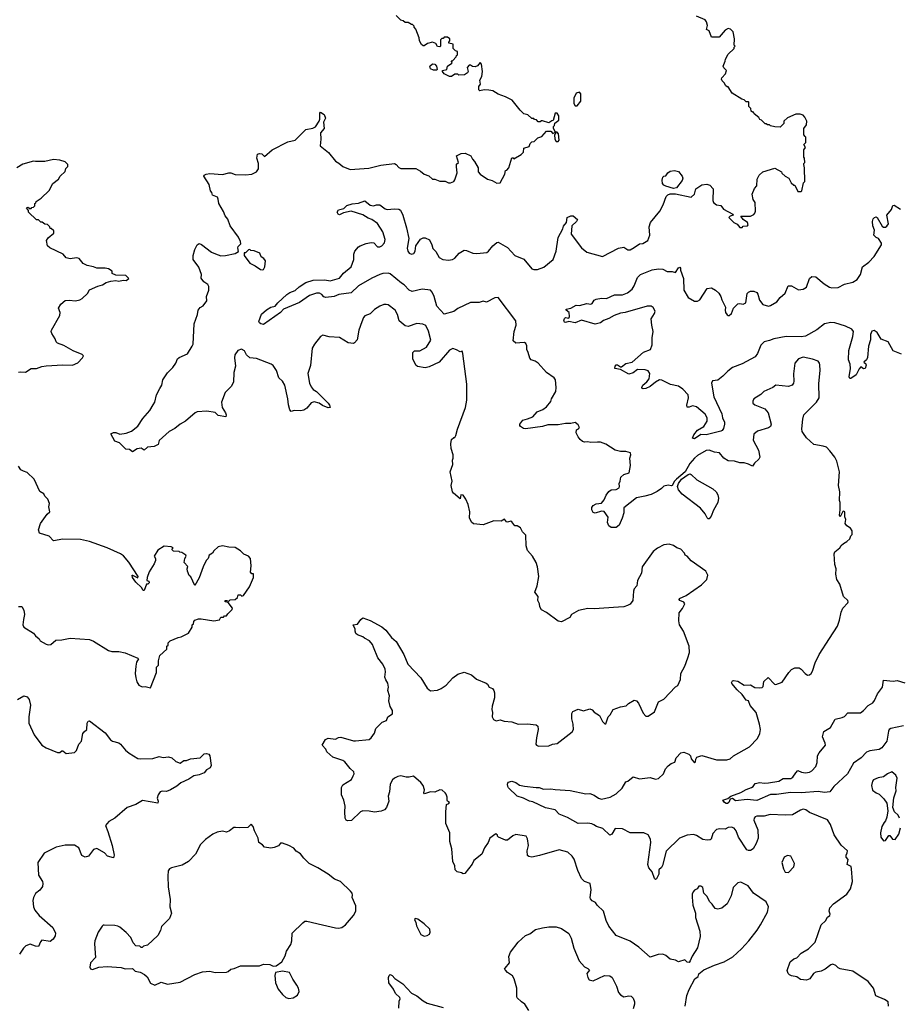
# Model space of a CAD drawing. Extents: x 2293878 to 2522763, y 823964 to 1006972.
# Tile 176 of 256: x 2369116 to 2377445, y 930082 to 939407. Entities that reach past the tile are written whole.
import ezdxf

# ---------------------------------------------------------------- set-up
doc = ezdxf.new("R2010")
doc.units = 0

msp = doc.modelspace()

# ---------------------------------------------------------------- linework, layer by layer
at = {"layer": '0CON20XD'}
for points in [[(2373253, 938013), (2373253, 938037), (2373270, 938055), (2373253, 938117), (2373295, 938140), (2373335, 938142.5), (2373386.4, 938116.4), (2373403.3, 938085), (2373423.3, 938065), (2373457.5, 938005), (2373457.5, 937965), (2373475, 937942.5), (2373545, 937897.5), (2373590, 937885), (2373635, 937860), (2373665, 937861.2), (2373710, 937945), (2373715, 937980), (2373728.3, 937981.7), (2373747.5, 938005), (2373775, 938100), (2373788.3, 938098.3), (2373795, 938090), (2373865, 938130), (2373887, 938153), (2373890.7, 938189.3), (2373940, 938205), (2373950, 938235), (2373965, 938250), (2373987.5, 938252.5), (2374021.7, 938288.3), (2374058.3, 938301.7), (2374105, 938350), (2374145, 938350), (2374165, 938330), (2374190, 938340), (2374170, 938375), (2374170, 938395), (2374180, 938405), (2374181.7, 938428.3), (2374220, 938455), (2374220, 938495), (2374205, 938520), (2374185, 938520), (2374168.3, 938451.7), (2374155, 938450), (2374125, 938430), (2374065, 938450), (2374055, 938450), (2374045, 938440), (2374025, 938440), (2374008.3, 938458.3), (2373991.7, 938461.7), (2373985, 938470), (2373965, 938470), (2373927, 938507), (2373890, 938515), (2373855, 938550), (2373780, 938645), (2373715, 938677.5), (2373645, 938702.5), (2373595, 938732.5), (2373558.3, 938738.3), (2373515, 938742.5), (2373472.5, 938732.5), (2373463, 938743), (2373462.5, 938775), (2373477.5, 938795), (2373472.5, 938835), (2373491.7, 938868.3), (2373497.5, 938915), (2373487.5, 938985), (2373475, 939000), (2373449.3, 938970.7), (2373429.3, 938960.7), (2373403, 938963), (2373385, 938977.5), (2373370, 938975), (2373352.5, 938955), (2373362.5, 938915), (2373356.4, 938903.6), (2373327, 938883), (2373275, 938880), (2373265, 938890), (2373235, 938890), (2373205, 938870), (2373185, 938870), (2373133.3, 938893.3), (2373117.5, 938915), (2373120, 938925), (2373160, 938935), (2373167.5, 938965), (2373207.5, 938995), (2373210, 939005), (2373201.7, 939018.3), (2373218.3, 939021.7), (2373250, 939055), (2373251.7, 939068.3), (2373260, 939075), (2373260, 939105), (2373241.7, 939111.7), (2373220, 939135), (2373220, 939175), (2373180, 939185), (2373180, 939195), (2373190, 939205), (2373190, 939225), (2373165, 939240), (2373135, 939240), (2373125, 939230), (2373111.7, 939228.3), (2373100, 939215), (2373100, 939155), (2373095, 939150), (2373071.7, 939151.7), (2373055, 939180), (2373025, 939192.5), (2372978.3, 939181.7), (2372945, 939160), (2372935, 939160), (2372920.7, 939170.7), (2372902.5, 939205), (2372897.5, 939235), (2372867, 939317), (2372850, 939335), (2372850, 939345), (2372835, 939360), (2372825, 939360), (2372795, 939380), (2372765, 939380), (2372747, 939397), (2372723, 939403), (2372680, 939445)], [(2376551.7, 938301.7), (2376540, 938315), (2376540, 938375), (2376565, 938410), (2376570, 938445), (2376551.2, 938485), (2376535, 938503.3), (2376505, 938513.3), (2376465, 938513.3), (2376385, 938478.8), (2376352.5, 938445), (2376350, 938425), (2376315, 938390), (2376265, 938392.5), (2376225, 938400), (2376215, 938410), (2376195, 938410), (2376185, 938420), (2376175, 938420), (2376140, 938455), (2376125, 938460), (2376115, 938480), (2376070, 938515), (2376065, 938530), (2376055, 938530), (2376041.7, 938541.7), (2376040, 938565), (2376020, 938585), (2376020, 938625), (2376015, 938630), (2375995, 938630), (2375977, 938647), (2375953.9, 938653.9), (2375860.7, 938710.7), (2375825, 938770), (2375815, 938770), (2375800.7, 938780.7), (2375785, 938810), (2375767, 938827), (2375760, 938845), (2375762.5, 938855), (2375797.5, 938895), (2375806.7, 938925), (2375781.7, 938951.7), (2375777.5, 938965), (2375797, 939013), (2375798.3, 939031.7), (2375825, 939080), (2375880, 939135), (2375880, 939145), (2375890, 939155), (2375880, 939165), (2375882.5, 939225), (2375871.7, 939291.7), (2375847, 939317), (2375825, 939322.5), (2375795, 939307.5), (2375738.3, 939241.7), (2375665, 939242.5), (2375645, 939300), (2375620, 939315), (2375627, 939353), (2375620, 939385), (2375607.5, 939405), (2375525, 939440)], [(2373035, 938927.5), (2373005, 938940), (2373000, 938965), (2373025, 938987.5), (2373047, 938987), (2373062.5, 938965), (2373070, 938935), (2373065, 938930), (2373035, 938927.5)], [(2374395, 938590), (2374427.5, 938635), (2374430, 938705), (2374415, 938720), (2374385, 938710), (2374362.5, 938665), (2374363, 938613), (2374375, 938592.5), (2374395, 938590)], [(2372274, 932245), (2372281.2, 932265), (2372278.8, 932285), (2372244, 932314), (2372195, 932377.5), (2372175, 932390), (2372081.7, 932421.7), (2372023.6, 932473.6), (2372015, 932500), (2371980, 932535), (2372011.2, 932588.8), (2372035, 932603.8), (2372105, 932592.5), (2372135, 932610), (2372155, 932613.3), (2372275, 932577.5), (2372295, 932576.7), (2372425, 932591.2), (2372443.3, 932605), (2372475, 932650), (2372487.5, 932695), (2372547, 932753), (2372589.3, 932770.7), (2372602.5, 932805), (2372645, 932832.5), (2372646.2, 932865), (2372624.1, 932904.1), (2372611.2, 932955), (2372616.7, 933005), (2372601.2, 933055), (2372606.2, 933085), (2372602, 933125), (2372581.2, 933155), (2372571.7, 933181.7), (2372579.2, 933230.8), (2372577, 933257), (2372554, 933305), (2372508, 933365), (2372464.3, 933464.3), (2372455, 933490), (2372428.8, 933525), (2372379.2, 933549.2), (2372364, 933564), (2372315, 933580.8), (2372300, 933595), (2372291.2, 933615), (2372292.5, 933635), (2372273, 933677), (2372315, 933682.5), (2372345, 933727.5), (2372365, 933743.3), (2372435, 933716.7), (2372545, 933657.5), (2372582, 933625), (2372635, 933556.2), (2372679.1, 933519.1), (2372754.4, 933395), (2372792, 933305), (2372913.4, 933173.4), (2372972.5, 933075), (2373005, 933052.5), (2373073, 933057), (2373106.1, 933073.9), (2373152.5, 933105), (2373217.5, 933175), (2373265, 933210), (2373325, 933226.7), (2373395, 933203.3), (2373440.3, 933160.3), (2373532.3, 933122.3), (2373543.8, 933113.8), (2373560, 933085), (2373592, 933072), (2373606.2, 933055), (2373612.3, 933032.3), (2373610.8, 932985), (2373588.8, 932905), (2373586.7, 932875), (2373592.5, 932845), (2373590, 932805), (2373600.7, 932780.7), (2373627, 932767), (2373665, 932776), (2373704.5, 932764.5), (2373775, 932757.5), (2373835, 932736.5), (2373925, 932738.1), (2374005, 932730), (2374021.2, 932715), (2374025.8, 932685), (2374008, 932605), (2374002.5, 932545), (2374010, 932535), (2374028.3, 932528.3), (2374125, 932528.8), (2374160, 932545), (2374205, 932550.8), (2374347.6, 932662.4), (2374360, 932685), (2374356.4, 932736.4), (2374342.5, 932785), (2374343.8, 932835), (2374353.3, 932855), (2374405, 932876.2), (2374455, 932862.5), (2374515, 932880), (2374535, 932872.5), (2374555, 932848.8), (2374605, 932816.7), (2374635, 932760), (2374655, 932737.5), (2374665, 932740), (2374686.7, 932805), (2374708, 932825), (2374735.5, 932874.5), (2374805, 932899.2), (2374859.5, 932910.5), (2374879.5, 932930.5), (2374935, 932961.2), (2374955, 932956.7), (2374973.8, 932935), (2375019.1, 932839.1), (2375045, 932810), (2375065, 932810), (2375125, 932853.3), (2375164.3, 932945.7), (2375215, 932973.3), (2375325, 933087.5), (2375348.3, 933101.7), (2375371.7, 933158.3), (2375374.5, 933215.5), (2375413.9, 933286.1), (2375443.3, 933365), (2375456.7, 933415), (2375453.3, 933475), (2375400, 933615), (2375363.8, 933675), (2375356.2, 933713.8), (2375359.5, 933790.5), (2375390.7, 933829.3), (2375412.5, 933875), (2375405, 933890), (2375366, 933905), (2375360, 933915), (2375363.8, 933925), (2375425, 933954), (2375572.5, 934055), (2375622.5, 934105), (2375630, 934145), (2375613, 934183), (2375472.3, 934282.3), (2375435, 934326.7), (2375417, 934337), (2375410, 934355), (2375375, 934391.2), (2375336.4, 934406.4), (2375305, 934427.5), (2375265, 934440), (2375215, 934432.5), (2375155, 934403.3), (2375115, 934370), (2375008.8, 934225), (2375002, 934165), (2374966.2, 934095), (2374960, 934045), (2374934.2, 934015.8), (2374926.7, 933995), (2374920, 933905), (2374895, 933873.3), (2374871.7, 933858.3), (2374835, 933846.2), (2374785, 933842), (2374555, 933827.5), (2374495, 933830), (2374407, 933813), (2374340, 933775), (2374323.8, 933746.2), (2374245, 933705.8), (2374215, 933710), (2374105, 933792), (2374057, 933817), (2374039.2, 933845), (2374037.1, 933875), (2374022, 933905), (2374026, 933945), (2373993.8, 933985), (2374016.1, 934043.9), (2374030, 934135), (2374020, 934225), (2374007.5, 934265), (2373972.5, 934325), (2373925, 934380), (2373910, 934425), (2373907.5, 934525), (2373876.4, 934556.4), (2373856.7, 934595), (2373825, 934612.5), (2373802.5, 934615), (2373775, 934652.5), (2373765, 934657.5), (2373735, 934647.5), (2373725, 934652.5), (2373705, 934677.5), (2373673, 934657), (2373605, 934662.5), (2373505, 934622), (2373413.6, 934633.6), (2373395, 934647.5), (2373375, 934690), (2373376.7, 934745), (2373362, 934815), (2373341.2, 934865), (2373315, 934903.3), (2373293.6, 934906.4), (2373285, 934870), (2373222.3, 934922.3), (2373214.3, 934934.3), (2373201.4, 934995), (2373209.2, 935035), (2373190.9, 935125), (2373215.6, 935194.4), (2373214.3, 935235.7), (2373220, 935255), (2373218.9, 935285), (2373200.6, 935345), (2373198.8, 935391.2), (2373205, 935430), (2373225, 935450), (2373235, 935450), (2373245, 935470), (2373260, 935530), (2373337.1, 935735), (2373349.4, 935805), (2373348.6, 935955), (2373312.5, 936245), (2373305, 936267.5), (2373285, 936262.5), (2373250.8, 936280.8), (2373217, 936293), (2373185, 936276.7), (2373088, 936165), (2372991.7, 936118.3), (2372955, 936109.2), (2372881.7, 936121.7), (2372865.8, 936135.8), (2372838, 936195), (2372838.8, 936255), (2372855, 936271.2), (2372905, 936271.4), (2372966.7, 936305), (2373008, 936372), (2372987.8, 936457.8), (2372961.1, 936511.1), (2372933.2, 936523.2), (2372875, 936528.6), (2372795, 936501.9), (2372765, 936507.1), (2372708.9, 936555), (2372694.4, 936614.4), (2372670, 936655), (2372605, 936706), (2372585, 936710.8), (2372565, 936710), (2372525, 936694), (2372475, 936661.2), (2372435, 936622.5), (2372385, 936600.8), (2372370.8, 936585), (2372355, 936546.7), (2372326.2, 936465), (2372309.5, 936375), (2372285, 936345.6), (2372275, 936341.1), (2372226.7, 936345), (2372145, 936397.1), (2372045, 936402), (2371985, 936418.1), (2371965, 936406.2), (2371906, 936335), (2371885.7, 936295), (2371868.3, 936131.7), (2371844.6, 936055.4), (2371858.2, 935965), (2371875, 935930), (2371895, 935906), (2371925.8, 935885), (2372035.3, 935775.3), (2372050, 935755), (2372055, 935733.3), (2372035, 935731.9), (2371982.7, 935752.7), (2371950, 935775), (2371905, 935787.8), (2371875, 935779.2), (2371833, 935727), (2371805, 935708.5), (2371775, 935702.9), (2371715, 935704.2), (2371685, 935696.7), (2371675, 935712.5), (2371660.3, 935760.3), (2371655.7, 935815), (2371626.9, 935945), (2371603.3, 935985), (2371570, 936015), (2371548, 936085), (2371515, 936132.5), (2371495.9, 936145.9), (2371357.3, 936197.3), (2371295, 936206), (2371262.6, 936232.6), (2371245, 936270), (2371215, 936286.2), (2371180, 936275), (2371153, 936233), (2371149.4, 936205), (2371157.5, 936125), (2371141.9, 936065), (2371140, 935975), (2371117.9, 935932.1), (2371062, 935875), (2371025.8, 935785), (2371031.2, 935735), (2371065, 935682.5), (2371070, 935665), (2371066.2, 935645), (2370995, 935658.9), (2370965, 935687.5), (2370889.1, 935699.1), (2370795, 935694.5), (2370775.8, 935685), (2370685.4, 935604.6), (2370634.6, 935575.4), (2370585, 935534.3), (2370531.7, 935508.3), (2370437.5, 935422.5), (2370426.2, 935385), (2370390, 935365), (2370325, 935360), (2370295, 935330), (2370265, 935347.5), (2370228.3, 935341.7), (2370185, 935313.3), (2370155, 935337.5), (2370119.3, 935339.3), (2370060, 935400), (2370016.1, 935416.1), (2369977.5, 935485), (2370005, 935498), (2370025, 935498), (2370065, 935481.2), (2370125, 935491.4), (2370175, 935509.2), (2370235, 935558), (2370280.9, 935629.1), (2370348, 935705), (2370380.9, 935759.1), (2370395.6, 935785), (2370412.5, 935855), (2370442, 935915), (2370460, 935945), (2370471.2, 935995), (2370515, 936063.8), (2370565, 936113.3), (2370593.3, 936155), (2370610, 936195), (2370625, 936208.8), (2370705, 936243.3), (2370750, 936315), (2370757.5, 936335), (2370767.9, 936527.9), (2370798.9, 936615), (2370804.4, 936655), (2370825, 936682), (2370852.7, 936697.3), (2370886.7, 936745), (2370883.8, 936785), (2370906.2, 936845), (2370905, 936880), (2370897.5, 936897.5), (2370860, 936925), (2370835, 936960), (2370836.2, 936995), (2370812.2, 937062.2), (2370758.8, 937135), (2370756.7, 937175), (2370775, 937230), (2370797.5, 937275), (2370815, 937287.5), (2370838.3, 937278.3), (2370932.5, 937205), (2370968.3, 937188.3), (2371021.7, 937171.7), (2371065.9, 937174.1), (2371155, 937192.5), (2371188.3, 937211.7), (2371180, 937245), (2371185, 937260), (2371210, 937285), (2371207.5, 937305), (2371186.1, 937346.1), (2371107.5, 937455), (2371087.7, 937517.7), (2371060.3, 937550.3), (2371045, 937590), (2371001.2, 937665), (2370996.4, 937706.4), (2370987.5, 937725), (2370942.5, 937745), (2370935, 937770), (2370922.5, 937785), (2370910, 937845), (2370860, 937925), (2370862.5, 937935), (2370880, 937945), (2370915, 937950), (2371035, 937940), (2371095, 937957.5), (2371116.4, 937956.4), (2371155, 937940), (2371255, 937936.7), (2371315, 937943.8), (2371357.5, 937965), (2371376.7, 937995), (2371376.7, 938045), (2371360, 938095), (2371367, 938133), (2371385, 938140), (2371407, 938137), (2371435, 938112.5), (2371507.5, 938175), (2371655, 938250.8), (2371725.5, 938264.5), (2371779.2, 938320.8), (2371823.9, 938366.1), (2371891.7, 938378.3), (2371916.4, 938393.6), (2371950, 938445), (2371956.7, 938465), (2371958.3, 938521.7), (2371965, 938530), (2371997.9, 938507.9), (2372010, 938475), (2371991.2, 938435), (2371998.8, 938375), (2371962.5, 938335), (2371966.2, 938275), (2371961.2, 938211.2), (2372039.3, 938149.3), (2372105, 938067.5), (2372138.3, 938048.3), (2372175, 938016.7), (2372245, 937986.7), (2372420.7, 937999.3), (2372535, 938027.5), (2372665, 938043.8), (2372681.2, 938035), (2372705.7, 938005.7), (2372725, 937996), (2372867, 937997), (2372911.9, 937971.9), (2372945, 937943.3), (2372988.3, 937928.3), (2373025, 937897.5), (2373046.4, 937896.4), (2373095, 937876.7), (2373145, 937877.5), (2373175, 937862.5), (2373195, 937862.5), (2373225, 937873.3), (2373235, 937890), (2373258, 937955), (2373253, 938013)], [(2376782.9, 933547.1), (2376857.7, 933662.3), (2376879.3, 933720.7), (2376893.6, 933796.4), (2376910, 933835), (2376956.4, 933883.6), (2376960, 933895), (2376956.4, 933906.4), (2376917.5, 933945), (2376881.7, 934061.7), (2376852.5, 934105), (2376842.5, 934155), (2376847.5, 934205), (2376833, 934247), (2376827, 934347), (2376834.1, 934365.9), (2376882.5, 934405), (2376893.6, 934426.4), (2376915, 934447.5), (2376946.1, 934463.9), (2376975, 934490), (2376985, 934520), (2376997, 934533), (2376997.5, 934565), (2376983, 934593), (2376947.5, 934615), (2376932.5, 934635), (2376937.5, 934675), (2376929.3, 934699.3), (2376927.5, 934745), (2376915, 934752.5), (2376910.7, 934749.3), (2376885, 934700), (2376877.5, 934715), (2376883.3, 934765), (2376883, 934833), (2376877.5, 934855), (2376882.5, 934935), (2376870, 934995), (2376877.5, 935125), (2376852.5, 935225), (2376832.5, 935265), (2376787.5, 935325), (2376755, 935357.5), (2376725, 935369.2), (2376636.7, 935385), (2376565, 935446.7), (2376537.1, 935487.1), (2376525.7, 935505.7), (2376523, 935533), (2376530, 935625), (2376542, 935665), (2376661.2, 935785), (2376684.1, 935825.9), (2376681.7, 935961.7), (2376694, 936085), (2376693, 936137), (2376688.8, 936155), (2376675, 936173.3), (2376622.7, 936192.7), (2376535, 936211.9), (2376488.8, 936195), (2376456.2, 936155), (2376443.9, 936053.9), (2376445.9, 935984.1), (2376443.3, 935965), (2376430, 935945), (2376395, 935934), (2376275, 935946.7), (2376247.5, 935925), (2376162.5, 935885), (2376132.3, 935857.7), (2376067.5, 935815), (2376056.7, 935795), (2376058.8, 935775), (2376075, 935758), (2376170.2, 935720.2), (2376203.7, 935683.7), (2376230, 935575), (2376225.4, 935554.6), (2376205, 935541.9), (2376101.3, 935508.7), (2376067, 935483), (2376061.9, 935425), (2376111.1, 935331.1), (2376123.1, 935265), (2376115.5, 935244.5), (2376074.5, 935205.5), (2376055, 935177.5), (2376015, 935199.1), (2375975, 935209.1), (2375935, 935210), (2375885, 935224.5), (2375825, 935228.8), (2375783, 935253), (2375742.5, 935305), (2375695, 935311.9), (2375645, 935330), (2375615, 935325.5), (2375535, 935280.6), (2375505.7, 935255), (2375461.1, 935205), (2375415.8, 935124.2), (2375334.1, 935055.9), (2375315.4, 935035), (2375295, 934997.1), (2375285, 934993.1), (2375255, 934999.4), (2375215, 934990.8), (2375194.3, 934965.7), (2375151.1, 934938.9), (2375095, 934911.1), (2375035, 934894.4), (2374955, 934878.6), (2374836.7, 934785), (2374835.8, 934735.8), (2374820.6, 934685), (2374790.9, 934619.1), (2374765, 934598), (2374715, 934596.7), (2374693.2, 934613.2), (2374680, 934645), (2374687.5, 934695), (2374648.8, 934748.8), (2374625, 934752), (2374565, 934732), (2374545, 934741.2), (2374531.9, 934765), (2374533.6, 934786.4), (2374545, 934806), (2374575, 934822), (2374625, 934827.5), (2374650.9, 934859.1), (2374669.4, 934905), (2374695, 934938), (2374715, 934954), (2374765, 934957.5), (2374790.8, 934975), (2374795.9, 934985.9), (2374791.2, 935015), (2374801.2, 935035), (2374808.6, 935075), (2374835, 935099.4), (2374886.2, 935115), (2374900, 935185), (2374892.5, 935255), (2374902.5, 935285), (2374900, 935305), (2374855, 935316.7), (2374805, 935316.2), (2374755, 935330), (2374667, 935387), (2374615, 935406.2), (2374586.1, 935406.1), (2374525, 935402), (2374495, 935410), (2374465, 935406.2), (2374445, 935413.3), (2374422.3, 935432.3), (2374402.5, 935455), (2374383.3, 935495), (2374387, 935523), (2374408.3, 935531.7), (2374417.5, 935545), (2374405, 935570), (2374375, 935592.5), (2374335, 935583.8), (2374285, 935584.2), (2374215, 935568.6), (2374115, 935570), (2374065, 935555.6), (2373905, 935532.5), (2373887.5, 935535), (2373857.5, 935555), (2373850, 935565), (2373852.5, 935575), (2373880, 935615), (2373925, 935625.8), (2373973.2, 935646.8), (2374015.7, 935694.3), (2374070, 935715), (2374105, 935742), (2374145, 935792.5), (2374150, 935815), (2374192.5, 935885), (2374196.7, 935925), (2374187.5, 935995), (2374177.5, 936015), (2374105, 936066.7), (2374025, 936152.5), (2373995, 936172.5), (2373960, 936185), (2373945, 936200), (2373931.2, 936255), (2373916.7, 936285), (2373918.3, 936318.3), (2373909.5, 936339.5), (2373895, 936348.8), (2373850, 936345), (2373813.6, 936343.6), (2373788, 936365), (2373798.9, 936455), (2373817.3, 936515), (2373814.3, 936555), (2373645.5, 936775.5), (2373615, 936773.5), (2373535, 936730.8), (2373505, 936740.4), (2373465, 936728.2), (2373382.9, 936727.1), (2373265, 936671.5), (2373225, 936644.4), (2373135, 936617.5), (2373065, 936694.4), (2373040.8, 936785), (2373022, 936825), (2373005.5, 936845), (2372925, 936854.7), (2372831.7, 936831.7), (2372805, 936844), (2372756.4, 936895), (2372731, 936911), (2372625, 936999.6), (2372605, 937005.2), (2372555, 937003), (2372524.8, 936995.2), (2372451.3, 936958.7), (2372323.8, 936886.2), (2372255, 936818.9), (2372136.6, 936803.4), (2372093.3, 936786.7), (2372015, 936776.9), (2371995, 936780.8), (2371975, 936805.6), (2371955, 936818.1), (2371925, 936817.8), (2371858.8, 936795), (2371765, 936728.1), (2371615, 936664), (2371586.2, 936635), (2371425, 936521.1), (2371397.4, 936527.4), (2371386.2, 936535), (2371381.2, 936548.8), (2371405, 936617.5), (2371452.1, 936657.9), (2371495, 936683.1), (2371535.4, 936694.6), (2371560, 936725), (2371645.7, 936805), (2371675, 936823.5), (2371725, 936842.5), (2371762.6, 936877.4), (2371825, 936918.5), (2371895, 936938.8), (2372005, 936941.8), (2372055, 936934.5), (2372142.5, 936957.5), (2372182.7, 937007.3), (2372252.8, 937067.2), (2372278.9, 937135), (2372280, 937185), (2372289.2, 937215), (2372324, 937255), (2372340, 937265), (2372395, 937288), (2372445, 937296.2), (2372467.5, 937295), (2372504.3, 937254.3), (2372525, 937254.2), (2372543.8, 937265), (2372569.2, 937295), (2372577.5, 937325), (2372555, 937398.8), (2372505, 937478.1), (2372451.2, 937515), (2372415, 937528.5), (2372365, 937559.4), (2372255, 937594.3), (2372182.7, 937577.3), (2372145, 937560), (2372132.5, 937565), (2372121.2, 937585), (2372133.8, 937605), (2372185, 937618.8), (2372213.5, 937646.5), (2372265, 937663.1), (2372325, 937668), (2372385, 937690.6), (2372435, 937650.8), (2372465, 937642.5), (2372495, 937654.2), (2372525, 937654), (2372575, 937615.7), (2372595, 937608.1), (2372665.6, 937615.6), (2372705, 937612.5), (2372721.7, 937601.7), (2372744.3, 937555), (2372777.1, 937435), (2372798.8, 937335), (2372784.2, 937244.2), (2372790, 937215), (2372803.8, 937195), (2372825, 937186.2), (2372847.7, 937192.3), (2372861.2, 937215), (2372867.5, 937265), (2372912.3, 937327.7), (2372935, 937341.2), (2372955, 937342), (2372995, 937322), (2373017.8, 937275), (2373028.9, 937238.9), (2373055, 937211.2), (2373086.2, 937155), (2373122.5, 937135), (2373175, 937128.8), (2373215, 937136.7), (2373235, 937148.8), (2373276.7, 937195), (2373325, 937224), (2373345, 937222), (2373405, 937197.1), (2373445, 937191.4), (2373537.3, 937202.7), (2373555, 937213.8), (2373596.4, 937263.6), (2373635, 937297.5), (2373645, 937300), (2373735, 937250), (2373804.2, 937174.2), (2373888.2, 937138.2), (2373965, 937047.1), (2373985, 937040), (2374018.3, 937041.7), (2374078.1, 937061.9), (2374165.6, 937134.4), (2374194.1, 937214.1), (2374214.2, 937345), (2374258, 937425), (2374265, 937450), (2374293.8, 937485), (2374300, 937535), (2374335, 937550), (2374355, 937550), (2374397.5, 937515), (2374386.7, 937495), (2374343.3, 937455), (2374336.7, 937375), (2374436.7, 937245), (2374485, 937206.7), (2374635, 937164), (2374785, 937243.3), (2374835, 937252.5), (2374875, 937227.5), (2374895, 937227.5), (2374935, 937248.8), (2374983.3, 937285), (2375015, 937287.5), (2375064.1, 937315.9), (2375081.2, 937365), (2375077.5, 937445), (2375088.1, 937485), (2375177.1, 937595), (2375207.6, 937652.4), (2375238.5, 937731.5), (2375251.9, 937748.1), (2375275, 937758.8), (2375325, 937758), (2375475, 937727.5), (2375506.1, 937753.9), (2375510.5, 937780.5), (2375518.8, 937805), (2375575, 937843.5), (2375620.6, 937850.6), (2375650.9, 937840.9), (2375681.4, 937805), (2375680, 937695), (2375686.7, 937675), (2375715, 937652), (2375755, 937646.7), (2375781.2, 937611.2), (2375867.5, 937565), (2375870, 937555), (2375843, 937547), (2375830, 937535), (2375877.5, 937485), (2375909.3, 937469.3), (2375935, 937440), (2375955, 937440), (2375965, 937450), (2376007, 937453), (2376012.5, 937465), (2376007.5, 937485), (2375967.5, 937515), (2375942.5, 937545), (2376035, 937546.7), (2376068.3, 937561.7), (2376076.7, 937573.3), (2376082.5, 937595), (2376080, 937675), (2376060, 937705), (2376052.5, 937755), (2376073, 937807), (2376096.4, 937833.6), (2376097.5, 937895), (2376117, 937933), (2376153, 937967), (2376265, 938000), (2376330, 937965), (2376333.6, 937953.6), (2376363.6, 937923.6), (2376400, 937905), (2376420.7, 937860.7), (2376445, 937840), (2376455, 937840), (2376485, 937780), (2376515, 937780), (2376520, 937785), (2376538.3, 937861.7), (2376550, 937875), (2376547.5, 938005), (2376540, 938035), (2376540, 938045), (2376550, 938055), (2376547.5, 938095), (2376540, 938105), (2376540, 938175), (2376557.5, 938195), (2376540, 938225), (2376560, 938245), (2376560, 938295), (2376551.7, 938301.7)], [(2374215, 938253.3), (2374222.5, 938265), (2374216.7, 938325), (2374205, 938340), (2374190, 938340), (2374190, 938325), (2374180, 938315), (2374182.5, 938275), (2374193.9, 938253.9), (2374215, 938253.3)], [(2369105, 936067.5), (2369125, 936072.5), (2369171.7, 936068.3), (2369225, 936102.5), (2369275, 936103.3), (2369325, 936122.5), (2369365, 936130), (2369525, 936138.8), (2369616.1, 936133.9), (2369665, 936157.5), (2369710, 936205), (2369720, 936225), (2369707, 936237), (2369622.3, 936272.3), (2369535, 936321.2), (2369475, 936342.5), (2369462.5, 936355), (2369452.5, 936385), (2369420, 936435), (2369413.8, 936455), (2369416.7, 936465), (2369495.8, 936604.2), (2369498.8, 936635), (2369483.3, 936675), (2369505, 936712.5), (2369545, 936746.7), (2369585, 936750), (2369645, 936743.8), (2369685.9, 936754.1), (2369707.5, 936765), (2369757.5, 936815), (2369775, 936847.5), (2369855, 936882.5), (2369900, 936895), (2369935, 936917.5), (2369978.3, 936931.7), (2370025, 936937.5), (2370055, 936930), (2370095, 936940), (2370125, 936937.5), (2370150, 936955), (2370120, 936985), (2370025, 936986.7), (2369991.7, 937001.7), (2369990, 937025), (2369956.4, 937046.4), (2369925, 937052.5), (2369845, 937052.5), (2369815, 937067.5), (2369755, 937077.5), (2369717, 937097), (2369680, 937145), (2369655, 937150), (2369595, 937143.3), (2369555, 937152.5), (2369526.1, 937186.1), (2369400, 937245), (2369380, 937265), (2369370, 937315), (2369385, 937340), (2369440, 937385), (2369438.3, 937408.3), (2369415, 937430), (2369405, 937430), (2369400, 937445), (2369378.3, 937468.3), (2369355, 937470), (2369328.3, 937488.3), (2369315, 937490), (2369295, 937510), (2369275, 937510), (2369200, 937585), (2369198.3, 937598.3), (2369180, 937625), (2369195, 937630), (2369205, 937620), (2369225, 937620), (2369231.7, 937628.3), (2369245, 937630), (2369260, 937645), (2369260, 937665), (2369268.3, 937671.7), (2369270, 937685), (2369320, 937715), (2369395, 937790), (2369430, 937855), (2369483, 937897), (2369500, 937925), (2369545, 937970), (2369553, 937997), (2369570, 938015), (2369570, 938035), (2369545, 938060), (2369495, 938077.5), (2369435, 938082.5), (2369355, 938062.5), (2369265, 938062.5), (2369245, 938067.5), (2369145, 938037.5), (2369090, 938005)], [(2375305, 937809.4), (2375235, 937828.9), (2375215, 937839.4), (2375201.8, 937855), (2375198.3, 937888.3), (2375205, 937914), (2375215, 937924.3), (2375235, 937926.7), (2375251.4, 937955), (2375275, 937973.5), (2375315, 937978.2), (2375355, 937968.9), (2375389.6, 937925), (2375394.3, 937905), (2375389.2, 937885), (2375335, 937814), (2375305, 937809.4)], [(2377465, 936239.2), (2377385, 936270), (2377338.8, 936355), (2377272.7, 936382.7), (2377236, 936445), (2377205, 936463.8), (2377185, 936456.7), (2377172.5, 936425), (2377172, 936375), (2377152, 936315), (2377143, 936207), (2377133.3, 936186.7), (2377110, 936165), (2377127, 936147), (2377130, 936135), (2377120, 936105), (2377105, 936100), (2377081.7, 936118.3), (2377065, 936100), (2377035.9, 936044.1), (2376985, 936007.5), (2376975, 936010), (2376971.2, 936025), (2376982.5, 936105), (2376980, 936145), (2376964.3, 936185), (2376965.8, 936275), (2377005.6, 936405), (2377010, 936455), (2376994.4, 936475), (2376935, 936504.6), (2376835, 936535.3), (2376795, 936539.7), (2376736, 936525), (2376665, 936468.6), (2376555, 936408.9), (2376515, 936402.2), (2376372.6, 936407.4), (2376255.4, 936384.6), (2376215, 936367.1), (2376164.4, 936355.6), (2376134.5, 936325.5), (2376101.4, 936245), (2376078.8, 936215), (2375955, 936146.7), (2375865, 936113.1), (2375822, 936078), (2375775, 936030), (2375726.1, 935993.9), (2375675, 935987.5), (2375666.4, 935963.6), (2375688.9, 935835), (2375763.5, 935675), (2375771.1, 935635), (2375788.1, 935595), (2375790.6, 935575), (2375780.6, 935535), (2375766, 935515), (2375755, 935510.8), (2375615, 935474.6), (2375565, 935477.5), (2375505, 935436.2), (2375486.7, 935445), (2375499.2, 935475), (2375535, 935518.9), (2375594.4, 935555), (2375626.4, 935605), (2375625.4, 935635.4), (2375605, 935670), (2375525, 935742), (2375485, 935750), (2375455, 935736.2), (2375435, 935737.5), (2375432, 935755), (2375448.1, 935825), (2375444, 935855), (2375395, 935908.8), (2375355, 935936.2), (2375277, 935953), (2375195, 935993.8), (2375175, 935996), (2375135, 935974), (2375085, 935934.2), (2375045, 935914.2), (2375019.5, 935909.5), (2375010, 935915), (2375008, 935925), (2375015.9, 935944.1), (2375055, 935978), (2375076, 936005), (2375081.2, 936055), (2375065, 936081.2), (2375039.5, 936089.5), (2374965, 936093.8), (2374925, 936064), (2374885, 936050), (2374803.9, 936093.9), (2374750, 936105), (2374753, 936127), (2374763, 936137), (2374775, 936137.5), (2374805, 936120), (2374815, 936120), (2374855, 936150), (2374915, 936162), (2375021.2, 936258.8), (2375087.5, 936285), (2375103, 936327), (2375102.9, 936395), (2375114.3, 936455), (2375100.8, 936515), (2375096, 936575), (2375127.1, 936625), (2375132.9, 936645), (2375115, 936682.5), (2375095, 936694.3), (2375057, 936693), (2374847.3, 936632.7), (2374805, 936626.9), (2374743.3, 936606.7), (2374695, 936575.6), (2374645, 936559.4), (2374614.3, 936535), (2374565, 936522.9), (2374435, 936560), (2374375, 936535.6), (2374315, 936550), (2374285, 936540), (2374275, 936543.3), (2374267.5, 936555), (2374273.6, 936576.4), (2374285, 936587.5), (2374315, 936580), (2374322.5, 936595), (2374317.5, 936635), (2374290, 936655), (2374290, 936665), (2374335, 936673.8), (2374385, 936702), (2374415, 936701.2), (2374485, 936717.5), (2374525, 936714), (2374535, 936718.8), (2374555, 936749.4), (2374575, 936759.1), (2374625, 936768.5), (2374673.1, 936766.9), (2374747.5, 936802.5), (2374825, 936800.5), (2374871.3, 936818.7), (2374914.4, 936855), (2374935, 936886.2), (2374965.6, 936965), (2374992.9, 936995), (2375105, 937038.9), (2375165, 937047.3), (2375205, 937044.2), (2375245, 937022), (2375295, 937022), (2375325, 937013.8), (2375355, 937057.5), (2375365, 937062.5), (2375372.5, 937055), (2375373.3, 937035), (2375401.1, 936955), (2375404.2, 936845), (2375444.5, 936774.5), (2375505, 936742), (2375535, 936742.5), (2375556.6, 936753.4), (2375625, 936862.5), (2375665, 936866.7), (2375704.1, 936844.1), (2375735.7, 936815.7), (2375755.7, 936785.7), (2375764.4, 936754.4), (2375800, 936685), (2375794.2, 936655.8), (2375799.2, 936635), (2375813, 936613), (2375825, 936606.7), (2375835, 936606.7), (2375855, 936623.8), (2375873.3, 936675), (2375914.4, 936715.6), (2375935, 936719.2), (2375965.8, 936714.2), (2375990, 936725), (2376004.4, 936815), (2376015, 936827.1), (2376035, 936834.4), (2376066.3, 936836.3), (2376094.5, 936824.5), (2376105, 936806.7), (2376120.3, 936750.3), (2376151.1, 936711.1), (2376205, 936693.6), (2376225, 936700.4), (2376285.7, 936735), (2376315, 936775.8), (2376362.8, 936817.2), (2376392.9, 936887.1), (2376425, 936885.6), (2376489.4, 936849.4), (2376535, 936854.7), (2376565.5, 936875), (2376595.4, 936954.6), (2376616.4, 936973.6), (2376655, 936971.5), (2376731.9, 936905), (2376785, 936873.6), (2376805, 936868.2), (2376865, 936869.5), (2376925, 936902.7), (2377005, 936919.6), (2377044.7, 936945.3), (2377076.6, 936993.4), (2377096, 937065), (2377155, 937112), (2377206, 937165), (2377276.7, 937275), (2377275, 937290), (2377247.5, 937335), (2377223.9, 937343.9), (2377203.3, 937365), (2377208.8, 937415), (2377194.1, 937454.1), (2377192, 937495), (2377198, 937522), (2377210, 937535), (2377225, 937538.8), (2377235, 937533.8), (2377282.3, 937452.3), (2377295, 937442.5), (2377315, 937443.3), (2377325, 937450), (2377343.3, 937475), (2377327.5, 937555), (2377370.5, 937609.5), (2377383.9, 937646.1), (2377395, 937650), (2377455, 937611.2)], [(2371415, 937037.5), (2371425, 937042.5), (2371436.7, 937065), (2371443, 937123), (2371426.4, 937146.4), (2371401.7, 937161.7), (2371390, 937195), (2371335, 937217.5), (2371305, 937220), (2371295, 937230), (2371281.7, 937228.3), (2371255, 937200), (2371241.7, 937198.3), (2371240, 937175), (2371295, 937102.5), (2371346.1, 937076.1), (2371395, 937040), (2371415, 937037.5)], [(2369105, 933851.2), (2369135, 933850), (2369155.8, 933815.8), (2369162, 933775), (2369152.3, 933727.7), (2369146.2, 933675), (2369154.1, 933654.1), (2369245, 933597.5), (2369265, 933572.5), (2369300, 933545), (2369310, 933525), (2369365, 933493.3), (2369385, 933486.7), (2369411.7, 933488.3), (2369458.3, 933531.7), (2369515, 933533.3), (2369595, 933549.2), (2369775, 933536.7), (2369815, 933522.5), (2369955, 933433.8), (2369987, 933423), (2370055, 933423.3), (2370115, 933411.2), (2370235, 933360), (2370240, 933355), (2370223, 933323), (2370213.8, 933285), (2370208.8, 933215), (2370213.9, 933173.9), (2370223.3, 933135), (2370243.3, 933105), (2370275, 933087.5), (2370305, 933092.5), (2370355, 933080), (2370410, 933225), (2370410, 933275), (2370430, 933295), (2370430, 933335), (2370442.5, 933385), (2370510, 933445), (2370510, 933475), (2370520, 933485), (2370520, 933505), (2370540, 933525), (2370615, 933557.5), (2370645, 933562.5), (2370715, 933597.5), (2370750, 933655), (2370750, 933675), (2370760, 933685), (2370763, 933707), (2370775, 933720), (2370808.3, 933731.7), (2370835, 933732.5), (2370955, 933712.5), (2371007, 933723), (2371021.7, 933748.3), (2371045, 933750), (2371055, 933760), (2371075, 933760), (2371085, 933780), (2371128.3, 933821.7), (2371130, 933835), (2371088.3, 933888.3), (2371060, 933895), (2371062.5, 933905), (2371075, 933907.5), (2371095, 933900), (2371108.3, 933911.7), (2371155, 933917.5), (2371177.5, 933935), (2371185, 933960), (2371205, 933960), (2371218.3, 933948.3), (2371235, 933952.5), (2371290, 934035), (2371330, 934125), (2371328.3, 934158.3), (2371315, 934160), (2371302.5, 934175), (2371306.7, 934235), (2371302.5, 934305), (2371282.5, 934325), (2371237.5, 934345), (2371205, 934377.5), (2371155, 934407.5), (2371095, 934410), (2371035, 934423.3), (2370995, 934413.3), (2370954.1, 934375.9), (2370940, 934355), (2370910, 934335), (2370900, 934305), (2370882.5, 934285), (2370853.3, 934225), (2370815, 934120), (2370775, 934050), (2370735, 934130), (2370721.7, 934141.7), (2370703, 934183), (2370700, 934205), (2370707, 934227), (2370672.5, 934265), (2370680, 934305), (2370692.5, 934325), (2370687.5, 934335), (2370651.7, 934361.7), (2370633, 934363), (2370625, 934370), (2370573, 934373), (2370560, 934385), (2370560, 934395), (2370570, 934405), (2370550, 934415), (2370485, 934420), (2370425, 934382.5), (2370387.5, 934325), (2370400, 934305), (2370402.5, 934285), (2370390, 934255), (2370341.2, 934178.8), (2370323.3, 934125), (2370320, 934095), (2370338.3, 934088.3), (2370340, 934075), (2370328.3, 934061.7), (2370315, 934060), (2370295, 934002.5), (2370285, 934002.5), (2370269.2, 934029.2), (2370215, 934080), (2370184, 934125), (2370180, 934145), (2370185, 934147.5), (2370235, 934120), (2370236.7, 934135), (2370149.1, 934269.1), (2370098.3, 934328.3), (2370068.8, 934348.8), (2369942.5, 934405), (2369775, 934463.8), (2369690, 934485), (2369525, 934487.5), (2369435, 934470), (2369394.2, 934514.2), (2369303.3, 934545), (2369294.2, 934575), (2369312, 934635), (2369377, 934723), (2369402.5, 934745), (2369390, 934795), (2369396.7, 934825), (2369382.5, 934865), (2369352.5, 934895), (2369345, 934917.5), (2369305, 934940), (2369252.5, 935055), (2369185, 935120), (2369150.5, 935130.5), (2369127.5, 935145), (2369105, 935180)], [(2375635, 934679.2), (2375625, 934688), (2375605, 934726.2), (2375562.3, 934782.3), (2375387.1, 934915), (2375354, 934954), (2375344.6, 934985), (2375354.8, 935015.2), (2375383.3, 935056.7), (2375445, 935100.8), (2375465, 935104.6), (2375475, 935100), (2375527.9, 935047.9), (2375680, 934965), (2375708.9, 934935), (2375725, 934908), (2375733.1, 934875), (2375726.7, 934835), (2375685, 934763.3), (2375664.3, 934705), (2375645, 934680), (2375635, 934679.2)], [(2377342.5, 930065), (2377340, 930105), (2377305, 930129.2), (2377222.3, 930162.3), (2377200.8, 930235), (2377148.9, 930298.9), (2377005, 930396.7), (2376885, 930419.2), (2376865, 930429.2), (2376845, 930450), (2376815, 930462.5), (2376795, 930456), (2376743.3, 930415), (2376705, 930395.8), (2376655, 930386.5), (2376632, 930375), (2376596.2, 930325), (2376565, 930310.6), (2376507.7, 930317.7), (2376475, 930342.5), (2376425, 930351.2), (2376405, 930361.2), (2376391.2, 930375), (2376383.6, 930403.6), (2376411.2, 930485), (2376445, 930513.8), (2376475, 930521.2), (2376515, 930566.2), (2376585, 930608), (2376647.5, 930672.5), (2376705.8, 930834.2), (2376745.8, 930874.2), (2376765, 930906.7), (2376787.5, 930925), (2376790, 930935), (2376778.8, 930965), (2376786.7, 930995), (2376822.5, 931035), (2376947.5, 931125), (2376983.3, 931175), (2377000, 931245), (2376992.5, 931365), (2376988.3, 931388.3), (2376950, 931405), (2376960, 931455), (2376940, 931475), (2376940, 931495), (2376951.7, 931518.3), (2376952.5, 931535), (2376895, 931590), (2376827.5, 931687.5), (2376794.2, 931785), (2376765, 931830), (2376595, 931898.6), (2376558.8, 931925), (2376535, 931929.6), (2376507.7, 931922.3), (2376431.8, 931878.2), (2376365, 931872.5), (2376220.7, 931879.3), (2376164.5, 931865.5), (2376095, 931865.6), (2376080.6, 931859.4), (2376068.8, 931845), (2376068, 931825), (2376105.8, 931735), (2376107.8, 931655), (2376088.6, 931605), (2376060, 931555), (2376035, 931539.2), (2376015, 931537.5), (2376000.8, 931545), (2375923.1, 931665), (2375900, 931725), (2375879.3, 931749.3), (2375855, 931760.8), (2375825, 931757.1), (2375795, 931741.4), (2375745, 931745.7), (2375712.4, 931737.6), (2375679.1, 931700.9), (2375662.5, 931647.5), (2375655, 931640), (2375625, 931635.7), (2375582.8, 931642.8), (2375525, 931680.6), (2375495, 931690.6), (2375435, 931685.5), (2375364.3, 931655), (2375236.8, 931533.2), (2375203.2, 931396.8), (2375192.1, 931377.9), (2375166, 931355), (2375168, 931315), (2375145, 931270), (2375135, 931263.3), (2375125, 931272.5), (2375105, 931336.2), (2375072, 931375), (2375062, 931405), (2375091.2, 931615), (2375090, 931645), (2375065, 931686.7), (2375025, 931706.7), (2374895, 931706), (2374825, 931744), (2374755, 931747.5), (2374723.3, 931695), (2374705, 931683.8), (2374638.3, 931748.3), (2374576.5, 931766.5), (2374551.7, 931781.7), (2374532, 931792), (2374495, 931797.3), (2374405, 931794.3), (2374302.7, 931852.7), (2374225, 931882.7), (2374185, 931923.8), (2374095, 931942.5), (2373975, 932001.2), (2373942.5, 932005), (2373885, 932034.4), (2373826.2, 932055), (2373745, 932133.3), (2373736.2, 932145), (2373733.3, 932166.7), (2373740, 932185), (2373775, 932196.2), (2373815, 932183.8), (2373848.6, 932158.6), (2373895, 932148.6), (2374005, 932134.4), (2374035, 932135.7), (2374075, 932120), (2374144.1, 932124.1), (2374185, 932116.7), (2374328.8, 932108.8), (2374475, 932075.8), (2374515, 932078), (2374555, 932064.3), (2374595.8, 932035.8), (2374625, 932026), (2374705.4, 932044.6), (2374762.8, 932077.2), (2374819.3, 932130.7), (2374855, 932190), (2374875, 932196.7), (2374925, 932236.7), (2374985, 932218.8), (2375085, 932231.2), (2375135, 932216), (2375165, 932220.8), (2375212, 932265), (2375229.1, 932310.9), (2375255, 932340), (2375285, 932363.3), (2375318.8, 932375), (2375332, 932415), (2375376.1, 932463.9), (2375405, 932470), (2375452.3, 932452.3), (2375466.7, 932435), (2375475, 932407.5), (2375505, 932370), (2375515, 932380), (2375518.8, 932405), (2375528.6, 932421.4), (2375575, 932437.1), (2375715, 932399.1), (2375812.4, 932397.6), (2375842.1, 932407.9), (2375873.3, 932435), (2376025, 932522), (2376101.4, 932598.6), (2376124.1, 932645.9), (2376130, 932685), (2376122, 932735), (2376088, 932845), (2376032.7, 932912.7), (2376016.7, 932955), (2375994.2, 932964.2), (2375957.8, 933017.8), (2375909.3, 933059.3), (2375859.5, 933119.5), (2375856.4, 933126.4), (2375864, 933145), (2375875, 933149.4), (2375915, 933142), (2375975, 933105.3), (2376035, 933106.7), (2376075, 933083.3), (2376125, 933078.8), (2376145, 933083.3), (2376155, 933093.3), (2376160.3, 933139.7), (2376202.5, 933177.5), (2376263, 933113), (2376275, 933110), (2376335, 933132.5), (2376397.5, 933225), (2376425, 933252.5), (2376455, 933267.5), (2376495, 933267.5), (2376515, 933257.5), (2376554.1, 933214.1), (2376575, 933200), (2376595, 933202.5), (2376610, 933215), (2376621.7, 933238.3), (2376648.8, 933315), (2376686, 933395), (2376782.9, 933547.1)], [(2377485, 932719.1), (2377365.3, 932694.7), (2377348.6, 932685), (2377340.7, 932669.3), (2377327.8, 932575), (2377280, 932510), (2377255, 932496.2), (2377165, 932484.2), (2377135, 932471.6), (2377082.7, 932417.3), (2377010, 932365), (2376954.5, 932265), (2376824.5, 932145.5), (2376785.5, 932094.5), (2376735, 932086.9), (2376675, 932099.1), (2376515, 932084.1), (2376412.9, 932087.1), (2376281.9, 932068.1), (2376225, 932067.8), (2376095, 932012.3), (2376005, 932021.9), (2375895, 932009.2), (2375865, 932032.5), (2375843.3, 932026.7), (2375828.8, 931995), (2375817.5, 931985), (2375805, 931984.3), (2375788.8, 931995), (2375773.9, 932016.1), (2375820, 932030), (2375850, 932055), (2375945, 932088), (2375994.5, 932115.5), (2376045.6, 932134.4), (2376060, 932145), (2376080, 932175), (2376125, 932182.9), (2376165, 932177.1), (2376205, 932180), (2376304.2, 932195.8), (2376345, 932220), (2376418.3, 932221.7), (2376437, 932233), (2376465.7, 932274.3), (2376485, 932296.7), (2376519.5, 932279.5), (2376555, 932276), (2376595, 932280.8), (2376616.2, 932295), (2376653.3, 932335), (2376666.4, 932373.6), (2376671.2, 932435), (2376685, 932462.5), (2376746.2, 932535), (2376743.8, 932555), (2376716.2, 932615), (2376730, 932665), (2376793.3, 932705), (2376836.2, 932783.8), (2376905, 932798.8), (2376925, 932808.8), (2376958.6, 932841.4), (2377075.8, 932844.2), (2377105.6, 932865), (2377148.9, 932911.1), (2377195, 932937.5), (2377210.6, 932959.4), (2377237.6, 933022.4), (2377286.7, 933085), (2377295, 933151.2), (2377385, 933141.9), (2377425, 933147.5), (2377495.7, 933125.7)], [(2369095, 932967.5), (2369155, 933002.5), (2369185, 932993.8), (2369205, 932970), (2369219.4, 932915), (2369201.9, 932805), (2369201.4, 932745), (2369252.5, 932635), (2369325, 932536.2), (2369365, 932511.2), (2369475, 932466.7), (2369495, 932466.7), (2369515, 932482.5), (2369525, 932482.5), (2369556.4, 932456.4), (2369635, 932467.5), (2369652.5, 932485), (2369676.7, 932545), (2369701.2, 932575), (2369714.1, 932645.9), (2369726.1, 932663.9), (2369752.5, 932685), (2369753.3, 932745), (2369762.5, 932765), (2369775, 932766.7), (2369925, 932653.8), (2369975, 932587.5), (2369995, 932575.7), (2370055, 932558), (2370071.2, 932545), (2370117.9, 932487.9), (2370152.1, 932462.1), (2370235, 932410.8), (2370255, 932405.7), (2370375, 932410), (2370435, 932429.2), (2370475, 932420.8), (2370525.8, 932425.8), (2370555, 932416.7), (2370595, 932383.3), (2370635, 932367.5), (2370668.3, 932391.7), (2370695, 932392.5), (2370733.8, 932406.2), (2370823.9, 932416.1), (2370863.3, 932455), (2370885, 932458.8), (2370905, 932450), (2370916.7, 932435), (2370930, 932345), (2370917.7, 932322.3), (2370885, 932302.5), (2370862.5, 932275), (2370815, 932256.2), (2370764.1, 932245.9), (2370716.7, 932215), (2370640.6, 932179.4), (2370602.6, 932147.4), (2370545, 932113.1), (2370505, 932098.6), (2370465, 932101.4), (2370445.6, 932094.4), (2370425.8, 932065), (2370416, 932035), (2370426.7, 932005), (2370422.5, 931987.5), (2370277, 932013), (2370215, 931973.3), (2370134.2, 931945.8), (2370016.2, 931845), (2369960, 931815), (2369926.7, 931775), (2369950.3, 931720.3), (2369992.5, 931587.5), (2370008.8, 931495), (2370005, 931470), (2369947.5, 931485), (2369917.9, 931517.9), (2369845, 931559.4), (2369815, 931548), (2369768, 931485), (2369735, 931476.7), (2369702.5, 931492.5), (2369675, 931564.2), (2369635, 931588.1), (2369545, 931588.9), (2369460.9, 931569.1), (2369347.5, 931512.5), (2369286.7, 931425), (2369292.5, 931305), (2369330, 931245), (2369336.2, 931225), (2369331.2, 931198.8), (2369305.7, 931164.3), (2369265, 931131.2), (2369247.5, 931095), (2369241.2, 931065), (2369246, 931005), (2369260, 930975), (2369300, 930925), (2369430.8, 930810.8), (2369454.4, 930755), (2369450.6, 930729.4), (2369432, 930698), (2369405, 930677.5), (2369325, 930690), (2369312.5, 930675), (2369295, 930630), (2369265, 930632.5), (2369215, 930652.5), (2369175, 930637.5), (2369152.5, 930615), (2369115, 930557.5)], [(2375416.1, 930063.9), (2375433.3, 930165), (2375455, 930222.5), (2375507, 930323), (2375540, 930345), (2375545, 930370), (2375595, 930410), (2375695, 930454), (2375785, 930484), (2375867.9, 930532.1), (2375951.2, 930608.8), (2376020, 930685), (2376100, 930785), (2376130, 930835), (2376197.5, 930955), (2376207, 931007), (2376183, 931053), (2376065, 931136.2), (2376013.3, 931205), (2375945, 931240), (2375915, 931232.5), (2375872.3, 931187.7), (2375851.7, 931108.3), (2375815, 931032.5), (2375765, 930993.3), (2375725, 930983.3), (2375700.5, 930990.5), (2375671.7, 931031.7), (2375645.9, 931055.9), (2375625, 931102.5), (2375592.5, 931135), (2375585, 931187.5), (2375565, 931202.5), (2375545, 931200), (2375530, 931175), (2375505, 931162.5), (2375491.7, 931148.3), (2375483.3, 931125), (2375483.9, 931096.1), (2375490.8, 931020.8), (2375514.2, 930945), (2375514.4, 930905), (2375556.7, 930775), (2375559.4, 930725), (2375533, 930617), (2375483, 930537), (2375463, 930493), (2375455, 930477.5), (2375435, 930482.5), (2375415, 930502.5), (2375355, 930486.2), (2375325, 930500), (2375275, 930508.8), (2375235, 930546), (2375205, 930556), (2375160, 930555), (2375085, 930530), (2374977.5, 930625), (2374895, 930681.2), (2374762.5, 930735), (2374693.9, 930823.9), (2374670, 930875), (2374643, 930963), (2374585, 931020), (2374566.4, 931046.4), (2374535, 931062.5), (2374521.7, 931081.7), (2374517.5, 931095), (2374526.2, 931165), (2374517.5, 931225), (2374465, 931246.7), (2374433.9, 931273.9), (2374399.5, 931349.5), (2374365, 931457.5), (2374345.5, 931485.5), (2374305, 931523.8), (2374225, 931543.8), (2374038.1, 931491.9), (2373965, 931475.5), (2373935, 931482.9), (2373923.1, 931493.1), (2373920, 931535), (2373934, 931585), (2373925, 931650), (2373910, 931675), (2373815, 931690), (2373785, 931678), (2373735, 931636.7), (2373716.4, 931636.4), (2373650, 931665), (2373640, 931675), (2373640, 931685), (2373625, 931697.5), (2373566.7, 931655), (2373552, 931615), (2373515.8, 931564.2), (2373490, 931505), (2373416.7, 931445), (2373400.5, 931409.5), (2373329.3, 931320.7), (2373315, 931317.5), (2373298, 931328), (2373256.4, 931336.4), (2373240, 931355), (2373234.4, 931395), (2373217.8, 931435), (2373208.9, 931555), (2373188.5, 931625), (2373187.6, 931707.6), (2373151.4, 931795), (2373150, 931905), (2373157.5, 931975), (2373180, 931985), (2373186.7, 931995), (2373167, 932007), (2373163, 932017), (2373162, 932045), (2373152.7, 932072.7), (2373145, 932086.7), (2373115, 932111.2), (2373095, 932113.8), (2373045, 932092), (2373005, 932094), (2372950, 932075), (2372942.5, 932085), (2372950, 932115), (2372937.5, 932155), (2372915, 932182.5), (2372845, 932242.5), (2372805, 932233.8), (2372775, 932234), (2372725, 932246), (2372695, 932240), (2372663.3, 932225), (2372645, 932208.8), (2372622.7, 932167.3), (2372615.7, 932095), (2372603.8, 932055), (2372611.2, 932005), (2372587.5, 931945), (2372570, 931925), (2372539.7, 931910.3), (2372475, 931901.2), (2372425, 931911.2), (2372365, 931913.3), (2372343.3, 931905), (2372257, 931823), (2372218.8, 931818.8), (2372205.8, 931825.8), (2372196, 931845), (2372192.9, 931905), (2372198.8, 931958.8), (2372183.8, 932015), (2372161.2, 932065), (2372164.1, 932135.9), (2372175, 932160), (2372258.3, 932211.7), (2372274, 932245)], [(2377445.9, 931845.9), (2377433, 931873), (2377397.5, 931905), (2377383.8, 931945), (2377391.7, 932038.3), (2377413.3, 932105), (2377411.2, 932135), (2377423.3, 932225), (2377413, 932253), (2377375, 932282.5), (2377334.1, 932265.9), (2377295, 932237.5), (2377245, 932226.7), (2377201.7, 932208.3), (2377190, 932195), (2377180, 932155), (2377190.7, 932110.7), (2377223.9, 932083.9), (2377253, 932073), (2377299.3, 932029.3), (2377326.4, 931986.4), (2377336.7, 931915), (2377326.1, 931853.9), (2377315, 931820), (2377300, 931805), (2377280, 931765), (2377267.5, 931705), (2377270, 931665), (2377295, 931630)], [(2370395, 930263.3), (2370455, 930292.5), (2370515, 930273.3), (2370635, 930293.3), (2370772.5, 930365), (2370845, 930390.6), (2370915, 930395.7), (2370966.1, 930383.9), (2371075, 930387.5), (2371088.3, 930391.7), (2371113.3, 930416.7), (2371145, 930421.2), (2371205, 930446.7), (2371385, 930446), (2371425, 930462), (2371485, 930459.4), (2371515, 930444.5), (2371545, 930446.9), (2371598, 930485), (2371627.9, 930542.1), (2371642, 930585), (2371682.7, 930647.3), (2371694, 930685), (2371694.3, 930755.7), (2371796.7, 930855), (2371815, 930868.8), (2371835, 930870), (2371983.9, 930836.1), (2372105, 930806), (2372135, 930804), (2372165, 930811.2), (2372200, 930835), (2372277.3, 930922.7), (2372297.5, 930965), (2372300, 931015), (2372263.3, 931095), (2372267.5, 931115), (2372263.3, 931135), (2372246.7, 931155), (2372153.3, 931245), (2372095, 931268.8), (2372036.7, 931315), (2371937.5, 931375), (2371857.5, 931415), (2371805, 931466.7), (2371775, 931506), (2371732.2, 931532.2), (2371710.3, 931560.3), (2371665, 931586.2), (2371605, 931607.5), (2371585, 931607.5), (2371565, 931582.5), (2371525, 931567.5), (2371495, 931562.5), (2371435, 931570), (2371415, 931592.5), (2371380, 931615), (2371372.5, 931655), (2371337.5, 931725), (2371327.5, 931765), (2371307, 931787), (2371275, 931757.5), (2371195, 931752.5), (2371158, 931758), (2371142.3, 931757.7), (2371103.6, 931726.4), (2371075, 931713.3), (2371035, 931721.2), (2370985, 931711.2), (2370945, 931693.8), (2370875.6, 931644.4), (2370828, 931595), (2370778.8, 931505), (2370715, 931436.2), (2370655, 931400), (2370553.6, 931376.4), (2370532.5, 931365), (2370522.5, 931345), (2370517.5, 931295), (2370520, 931195), (2370541.2, 931075), (2370536.7, 931005), (2370553.3, 930945), (2370533.8, 930895), (2370459.5, 930820.5), (2370448.8, 930781.2), (2370423.8, 930735), (2370325, 930642.5), (2370288.3, 930631.7), (2370275, 930620), (2370265, 930620), (2370251.7, 930631.7), (2370215, 930636.7), (2370191.2, 930665), (2370166.7, 930715), (2370125, 930763.3), (2370065, 930813.3), (2370045, 930823.3), (2370015, 930830), (2369915, 930833.3), (2369905, 930832.5), (2369895, 930822.5), (2369860, 930765), (2369826.7, 930685), (2369823.3, 930655), (2369833.8, 930525), (2369786.7, 930475), (2369780, 930435), (2369787, 930417), (2369805, 930413.3), (2369865, 930433.8), (2369945, 930440), (2370075, 930432), (2370115, 930420), (2370185, 930422.5), (2370207.5, 930395), (2370255.8, 930385.8), (2370296.7, 930365), (2370322.3, 930342.3), (2370355, 930282.5), (2370395, 930263.3)], [(2377295, 931630), (2377315, 931632.5), (2377345, 931680), (2377355, 931680), (2377380, 931645), (2377406.4, 931643.6), (2377438.8, 931695), (2377456.2, 931755)], [(2376395, 931330), (2376446.1, 931383.9), (2376452.5, 931415), (2376416.4, 931486.4), (2376385, 931492.5), (2376353.6, 931476.4), (2376333.3, 931425), (2376347.5, 931365), (2376363, 931333), (2376395, 931330)], [(2372945, 930726.7), (2372975, 930733.8), (2372995, 930747.5), (2373003.3, 930765), (2372998.8, 930795), (2372945, 930845.8), (2372885, 930887.5), (2372860, 930895), (2372852.5, 930885), (2372867, 930857), (2372873.8, 930825), (2372913.8, 930745), (2372945, 930726.7)], [(2373937.5, 930025), (2373897.5, 930085), (2373867.5, 930105), (2373827.5, 930145), (2373822.5, 930155), (2373822.5, 930235), (2373796.7, 930325), (2373781.7, 930351.7), (2373733.8, 930385), (2373716.7, 930405), (2373707.5, 930415), (2373712.5, 930425), (2373752.5, 930475), (2373746.7, 930535), (2373763.3, 930575), (2373835, 930670), (2373905, 930733.3), (2373945, 930751.2), (2374000.5, 930789.5), (2374065, 930808), (2374125, 930816.2), (2374195, 930816.2), (2374245, 930800), (2374315, 930752.5), (2374337.7, 930707.7), (2374364, 930615), (2374414, 930495), (2374465, 930435.8), (2374495, 930422), (2374512.5, 930405), (2374487, 930373), (2374493.8, 930335), (2374507.5, 930315), (2374545, 930306.2), (2374654.2, 930355.8), (2374705, 930351.2), (2374726, 930335), (2374766.7, 930255), (2374786.7, 930195), (2374803.6, 930173.6), (2374835, 930152.5), (2374885, 930162.5), (2374905, 930160), (2374925, 930140), (2374936.4, 930106.4), (2374936.7, 930085), (2374925, 930040)], [(2371665, 930137.5), (2371705, 930142.5), (2371745, 930170), (2371762.5, 930205), (2371756.2, 930235), (2371741.2, 930265), (2371700.7, 930320.7), (2371670, 930385), (2371605, 930397.3), (2371537.5, 930385), (2371532.5, 930355), (2371537.5, 930285), (2371562.5, 930225), (2371602.5, 930175), (2371635, 930147.5), (2371665, 930137.5)], [(2372704.3, 930045), (2372709.3, 930110.7), (2372716.7, 930135), (2372715.8, 930145.8), (2372674.4, 930184.4), (2372655.8, 930225), (2372612, 930285), (2372606.2, 930335), (2372615, 930356.7), (2372625, 930363.3), (2372643.3, 930355), (2372667, 930327), (2372745, 930276), (2372825, 930187.1), (2372875, 930161.4), (2372935.6, 930115.6), (2372975, 930094.4), (2373125, 930053.3)]]:
    msp.add_lwpolyline(points, dxfattribs=at)

doc.saveas('drawing.dxf')
